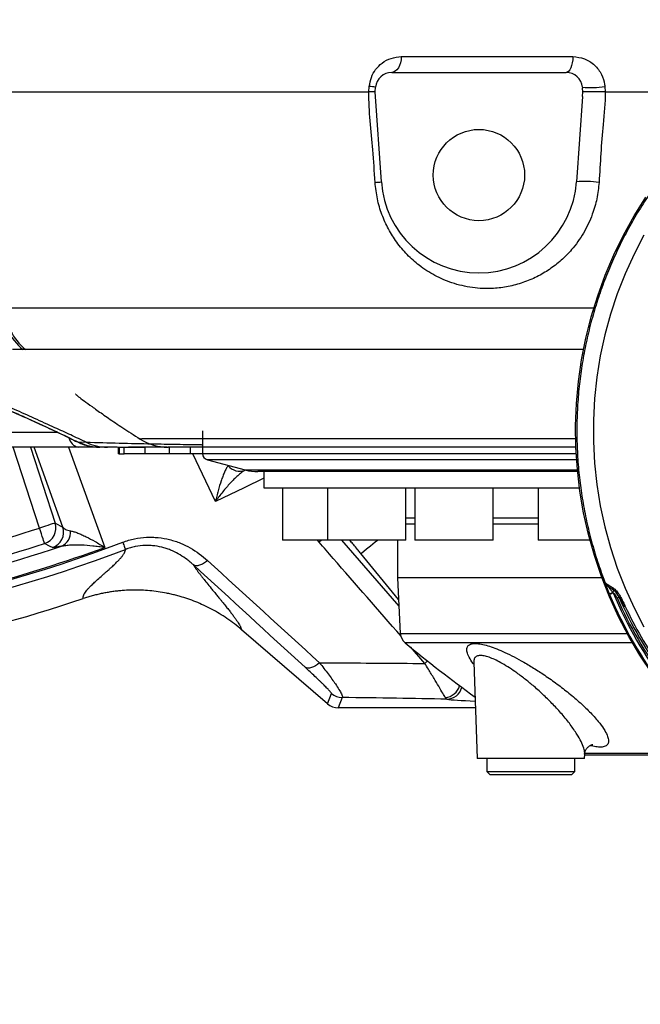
# Model space of a CAD drawing. Extents: x 0 to 16820, y 0 to 11880.
# Tile 34 of 77: x 8490 to 8680, y 5851 to 6153. Entities that reach past the tile are written whole.
import ezdxf

# ---------------------------------------------------------------- set-up
doc = ezdxf.new("R2010")
doc.units = 0
doc.header["$LTSCALE"] = 20
doc.layers.get('0').update_dxf_attribs({"linetype": 'CONTINUOUS'})
doc.styles.add('SLDTEXTSTYLE0', font='TXT', dxfattribs={"width": 0.605})
doc.dimstyles.new('SLDDIMSTYLE1', dxfattribs={"dimtxt": 100, "dimasz": 100, "dimexe": 0, "dimexo": 0.0625, "dimgap": 25, "dimtad": 1, "dimdec": 4, "dimlfac": 20, "dimzin": 12, "dimtxsty": 'SLDTEXTSTYLE0', "dimsah": 1, "dimcen": 0.09, "dimazin": 3, "dimtfac": 1, "dimtofl": 0, "dimtmove": 0, "dimatfit": 3, "dimtolj": 1, "dimtzin": 12})

# ---------------------------------------------------------------- blocks, each defined once
blk = doc.blocks.new('_D_3')
at = {"color": 7, "linetype": 'CONTINUOUS'}
for p, q in [((8406, 6401.82), (13085.4, 6401.82)), ((4232.76, 5673.02), (3718.3, 5582.3))]:
    blk.add_line(p, q, dxfattribs=at)
blk.add_arc((8366, 6401.82), 4689.4, 190, 0, dxfattribs=at)
for points in [[(13055.4, 6401.82), (13039.33, 6301.99), (13069.33, 6301.67)], [(3747.84, 5587.51), (3751.51, 5486.46), (3781, 5491.99)]]:
    blk.add_solid(points, dxfattribs=at)
at = {"color": 7, "linetype": 'CONTINUOUS', "insert": (8621.93, 1846.3), "char_height": 100, "attachment_point": 1, "rotation": 5, "style": 'SLDTEXTSTYLE0'}
blk.add_mtext('170°', dxfattribs=at)

msp = doc.modelspace()

# ---------------------------------------------------------------- linework, layer by layer
at = {"color": 8, "linetype": 'CONTINUOUS'}
for p, q in [((8607.1760071, 6141.6453122), (8659.813465, 6141.6453122)), ((8597.2247584, 6130.8197974), (8597.3714305, 6132.5168608)), ((8669.6129156, 6132.5168608), (8669.758649, 6130.8197974)), ((8491.9464303, 6051.8069266), (8491.1601854, 6051.8036781)), ((8486.4857731, 6026.3840257), (8501.7876191, 6026.3840257)), ((8496.2592734, 5997.0066546), (8488.1969852, 6021.8198)), ((8493.4470965, 6021.8198), (8501.0080351, 5998.5496102)), ((8503.4034563, 5997.328162), (8494.5557131, 6021.8198)), ((8505.143599, 6021.8198), (8516.2500901, 5991.0809694)), ((8507.8743709, 6023.4415828), (8508.0017162, 6023.4329997)), ((8508.0017162, 6023.4329997), (8510.5525864, 6023.3531295)), ((8508.0017162, 6023.4329997), (8510.8576728, 6022.3422347)), ((8510.748641, 6022.3543046), (8510.8576728, 6022.3422347)), ((8520.6194235, 6021.8198), (8520.6194235, 6019.8197959)), ((8522.2263051, 6019.8197959), (8522.2263051, 6021.8198)), ((8528.5679413, 6021.8198), (8528.5679413, 6019.8197959)), ((8536.1435575, 6019.8197959), (8536.1435575, 6021.8198)), ((8542.4851937, 6021.8198), (8542.4851937, 6019.8197959)), ((8550.1881106, 6005.1385461), (8543.3001084, 6019.8197959)), ((8546.2469323, 6019.8563634), (8660.8354462, 6019.8563634)), ((8660.9534038, 6017.9238914), (8547.7316095, 6017.9238914)), ((8559.3476458, 6014.8262678), (8661.2028493, 6014.8262678)), ((8608.601631, 6000.130087), (8611.3594932, 6000.130087)), ((8635.3594972, 6000.130087), (8649.2008282, 6000.130087)), ((8501.0080351, 5998.5496102), (8503.4034563, 5997.328162)), ((8608.601631, 5998.295754), (8611.3594932, 5998.295754)), ((8635.3594972, 5998.295754), (8649.2008282, 5998.295754)), ((8581.9698436, 5992.6563798), (8581.4613713, 5993.3198093)), ((8588.8051851, 5993.3198093), (8606.4507825, 5973.0380176)), ((8606.3460423, 5975.0367104), (8594.8061062, 5989.1830681)), ((8671.0847927, 5976.6305982), (8670.9924949, 5976.8529831)), ((8672.0446361, 5977.2658347), (8672.1772863, 5977.1063028)), ((8606.8886532, 5964.6828769), (8676.4440848, 5964.6828769)), ((8678.0540956, 5961.8084727), (8608.335541, 5961.8084727)), ((8614.3992854, 5955.4689525), (8609.9772913, 5960.5400263)), ((8584.5913304, 5943.0328308), (8585.7834084, 5946.2387262)), ((8589.0456451, 5945.0257121), (8587.8535671, 5941.8197869)), ((8621.2016059, 5944.5095657), (8620.6899298, 5944.9903069)), ((8663.3872105, 5927.9411434), (8687.5752224, 5927.9411434))]:
    msp.add_line(p, q, dxfattribs=at)
at = {"color": 7, "linetype": 'CONTINUOUS'}
for p, q in [((8604.2471243, 6136.8198095), (8657.7467335, 6136.8198095)), ((8483.2714437, 6130.8197974), (8597.2247584, 6130.8197974)), ((8597.2285135, 6130.8198272), (8597.2247584, 6130.8197974)), ((8599.1405411, 6130.8197974), (8599.2661579, 6132.2555839)), ((8601.070003, 6103.2271086), (8599.1405411, 6130.8197974)), ((8662.7277149, 6132.2555839), (8662.752868, 6131.9678424)), ((8662.8541065, 6130.8191417), (8662.752868, 6131.9678424)), ((8662.7579046, 6129.4552682), (8662.8541065, 6130.8191417)), ((8669.758649, 6130.8197974), (8669.7548939, 6130.8198272)), ((8669.758649, 6130.8197974), (8712.5948681, 6130.8197974)), ((8662.7579046, 6129.4552682), (8660.9238399, 6103.2271086)), ((8527.0892991, 6024.3318675), (8527.0756496, 6024.3417619)), ((8546.2469323, 6026.8197952), (8546.2469323, 6019.8563634)), ((8508.0962492, 6021.8198), (8485.4702441, 6021.8198)), ((8514.6148963, 6021.8198), (8508.0962492, 6021.8198)), ((8517.0425786, 6021.8198), (8514.7011293, 6021.8198)), ((8520.1127095, 6021.8198), (8517.0425786, 6021.8198)), ((8520.3541679, 6021.8198), (8520.3541679, 6019.8197959)), ((8520.3541679, 6021.8198), (8520.6194235, 6021.8198)), ((8520.6194235, 6021.8198), (8522.2263051, 6021.8198)), ((8522.2263051, 6021.8198), (8528.5679413, 6021.8198)), ((8535.3529615, 6021.8198), (8523.5038711, 6021.8198)), ((8520.6194235, 6019.8197959), (8520.3541679, 6019.8197959)), ((8520.6194235, 6019.8197959), (8522.2263051, 6019.8197959)), ((8528.5679413, 6019.8197959), (8522.2263051, 6019.8197959)), ((8536.1435575, 6019.8197959), (8528.5679413, 6019.8197959)), ((8542.4851937, 6019.8197959), (8536.1435575, 6019.8197959)), ((8546.2472601, 6019.8197959), (8542.4851937, 6019.8197959)), ((8547.7316095, 6017.9238914), (8559.3476458, 6014.8262678)), ((8661.2507416, 6014.3198071), (8563.2125897, 6014.3198071)), ((8564.9969293, 6014.3198071), (8564.9969293, 6009.3197821)), ((8564.9969293, 6009.3197821), (8661.8310226, 6009.3197821)), ((8570.7507296, 6009.3197821), (8570.7507296, 5993.3198093)), ((8584.6016271, 6009.3197821), (8584.6016271, 5993.3198093)), ((8608.601631, 5993.3198093), (8608.601631, 6009.3197821)), ((8611.3594932, 6009.3197821), (8611.3594932, 5993.3198093)), ((8635.3594972, 5993.3198093), (8635.3594972, 6009.3197821)), ((8649.2008282, 6009.3197821), (8649.2008282, 5993.3198093)), ((8571.3868005, 5993.3198093), (8570.7507296, 5993.3198093)), ((8584.6016271, 5993.3198093), (8571.3868005, 5993.3198093)), ((8586.6226716, 5993.3198093), (8584.6016271, 5993.3198093)), ((8608.601631, 5993.3198093), (8586.6226716, 5993.3198093)), ((8605.996923, 5993.3198093), (8605.996923, 5981.6980957)), ((8615.4455556, 5993.3198093), (8611.3594932, 5993.3198093)), ((8635.3594972, 5993.3198093), (8615.4455556, 5993.3198093)), ((8655.8912409, 5993.3198093), (8649.2008282, 5993.3198093)), ((8665.0349213, 5993.3198093), (8655.8912409, 5993.3198093)), ((8605.996923, 5981.6980957), (8606.8886532, 5964.6828769)), ((8668.722452, 5981.6980957), (8605.996923, 5981.6980957)), ((8669.9264957, 5979.795277), (8669.9957861, 5979.6380399)), ((8584.5913304, 5943.0328308), (8558.2023872, 5965.8063947)), ((8629.435779, 5955.8537303), (8630.4671181, 5926.3198076)), ((8629.9258484, 5941.8197869), (8587.8535671, 5941.8197869)), ((8663.3972837, 5926.3198076), (8663.4439541, 5927.6561736)), ((8663.3972837, 5926.3198076), (8630.4671181, 5926.3198076)), ((8633.432181, 5926.3198076), (8633.432181, 5922.3197995)), ((8660.432191, 5922.3197995), (8660.432191, 5926.3198076)), ((8685.6129183, 5927.3197947), (8663.4321822, 5927.3197947)), ((8633.432181, 5922.3197995), (8634.4321979, 5921.3197826)), ((8633.432181, 5922.3197995), (8635.3437616, 5922.3197995)), ((8635.3437616, 5922.3197995), (8660.432191, 5922.3197995)), ((8659.4322039, 5921.3197826), (8660.432191, 5922.3197995)), ((8636.2021578, 5921.3197826), (8634.4321979, 5921.3197826)), ((8659.4322039, 5921.3197826), (8636.2021578, 5921.3197826))]:
    msp.add_line(p, q, dxfattribs=at)
at = {"color": 8, "linetype": 'CONTINUOUS', "flags": 128}
for points in [[(8607.1760071, 6141.6453122), (8607.1026785, 6140.6950353), (8606.9244308, 6139.7861241), (8606.6477908, 6138.9519273), (8606.2829359, 6138.2230817), (8605.8432771, 6137.6264392), (8605.3449674, 6137.1838747), (8604.8063202, 6136.9116603), (8604.2471243, 6136.8198095)], [(8659.813465, 6141.6453122), (8659.7617282, 6140.6950353), (8659.6359326, 6139.7861241), (8659.4407273, 6138.9519273), (8659.1832949, 6138.2230817), (8658.8730527, 6137.6264392), (8658.5214151, 6137.1838747), (8658.1413163, 6136.9116603), (8657.7467335, 6136.8198095)], [(8681.6053702, 6086.9234501), (8678.5634769, 6081.0633598), (8675.8374585, 6075.0495194), (8673.4350337, 6068.8989459), (8671.3630272, 6062.6291035), (8669.6273102, 6056.2577842), (8668.2327701, 6049.8029886), (8667.1834005, 6043.2830451), (8666.4821817, 6036.716461), (8666.1310805, 6030.1218031), (8666.1310805, 6023.5177873), (8666.4821817, 6016.9231294), (8667.1834005, 6010.3565453), (8668.2327701, 6003.8366018), (8669.6273102, 5997.3818062), (8671.3630272, 5991.0104869), (8673.4350337, 5984.7406445), (8675.8374585, 5978.5900711), (8678.5634769, 5972.5762306), (8681.6053702, 5966.7161404)], [(8564.9969293, 6012.3568474), (8558.9573247, 6009.3294381), (8550.1881106, 6005.1385461)], [(8501.0080351, 5998.5496102), (8500.8758022, 5998.5066353), (8500.5777491, 5998.4098075), (8500.1245899, 5998.2625543), (8499.5325817, 5998.0702101), (8498.8230182, 5997.8396593), (8498.0213655, 5997.579187), (8497.1564276, 5997.2981511), (8496.2592734, 5997.0066546)], [(8497.7887435, 5992.253512), (8497.746156, 5992.3858641), (8497.6501627, 5992.6841854), (8497.5042058, 5993.1377767), (8497.3135306, 5993.7303065), (8497.0850063, 5994.4405256), (8496.826799, 5995.2429233), (8496.5482218, 5996.108651), (8496.2592734, 5997.0066546)], [(8500.2053691, 5991.0389481), (8499.5411797, 5991.3721083), (8497.7887435, 5992.253512)], [(8582.7471329, 5993.3198093), (8582.7435566, 5993.316382), (8581.9698436, 5992.6563798)], [(8594.8061062, 5989.1830681), (8595.0730605, 5989.4008337), (8595.6620438, 5989.8813067), (8596.5563519, 5990.6108378), (8597.7305634, 5991.5687142), (8599.1513295, 5992.7276967), (8599.8771502, 5993.3198093)], [(8673.2833697, 5976.9721924), (8673.2589317, 5977.0072995), (8673.246236, 5977.0509599), (8673.2453419, 5977.1026967), (8673.2563091, 5977.162063), (8673.2789887, 5977.2284625), (8673.3132018, 5977.3012696), (8673.3585907, 5977.3797391), (8673.4147383, 5977.4631558)], [(8582.105027, 5955.6836782), (8581.4886255, 5955.1778732), (8580.8578743, 5954.7496139), (8580.2297754, 5954.4104336), (8579.6212567, 5954.1695116), (8579.0487094, 5954.033315), (8578.527586, 5954.0055393), (8578.0719085, 5954.0868996), (8577.6939703, 5954.2751907)], [(8615.2474893, 5956.2098978), (8615.1639236, 5956.1287461), (8614.3992854, 5955.4689525)]]:
    msp.add_lwpolyline(points, dxfattribs=at)
at = {"color": 7, "linetype": 'CONTINUOUS', "flags": 128}
msp.add_lwpolyline([(8684.0810789, 5952.3316918), (8680.3623451, 5957.9620956), (8676.9405616, 5963.778138), (8673.8249375, 5969.7641431), (8671.0239066, 5975.9039579), (8668.5449792, 5982.1810125), (8666.3948907, 5988.5784088), (8664.579363, 5995.0789212), (8663.1033732, 6001.664996), (8661.9708253, 6008.3188711), (8661.1848189, 6015.0226353), (8660.7474698, 6021.7581688), (8660.6599404, 6028.5073815), (8660.922469, 6035.2520345), (8661.5343703, 6041.9739483), (8662.4939455, 6048.655033), (8663.7986613, 6055.2772282), (8665.4449714, 6061.8227123), (8667.428465, 6068.2738422), (8669.7437478, 6074.6132134), (8672.384621, 6080.8237492), (8675.343932, 6086.8887006), (8678.6137236, 6092.7917062), (8682.1852041, 6098.5168515)], dxfattribs=at)
at = {"color": 7, "linetype": 'CONTINUOUS'}
msp.add_circle((8630.9969283, 6105.3197952), 14, dxfattribs=at)
for centre, radius, start, end in [((8365.9969283, 6401.8197952), 4157, 190, 170), ((8365.9969283, 6401.8197952), 1594, 190, 170), ((8604.2471255, 6131.8197952), 5, 90, 175), ((8657.7467311, 6131.8197952), 5, 5, 90), ((8630.9969283, 6105.3197952), 30, 184, 356), ((8535.6430593, 6037.8198067), 16.0000067, 237.562941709, 270.000419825), ((8548.2469283, 6019.8563518), 2, 180, 255.068582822), ((8563.2125834, 6029.3197952), 15, 255.068582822, 270), ((8790.3115909, 6026.7878176), 127.0340225, 203.605390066, 216.342952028), ((8365.9969283, 6401.8197952), 450, 273.820426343, 288.615390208), ((8610.8831759, 5964.892223), 4, 183, 230.438305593), ((8900.9057077, 6315.9468424), 459.3596543, 230.438305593, 233.831773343)]:
    msp.add_arc(centre, radius, start, end, dxfattribs=at)
at = {"color": 8, "linetype": 'CONTINUOUS'}
for centre, radius, start, end in [((8596.5090682, 6119.2624579), 13.282427, 78.019765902, 86.277450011), ((8665.197319, 6158.0267319), 25.8892065, 264.526160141, 279.82023095), ((8597.2101215, 6135.1032619), 32.1089993, 273.460972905, 276.904327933), ((8663.6761379, 6074.8804345), 28.4799768, 81.571637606, 95.545705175), ((8501.8137366, 6065.1035325), 17.0406654, 181.885990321, 231.304307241), ((8502.6138559, 6065.1184208), 17.0584246, 181.946680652, 231.292377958), ((8508.8535191, 6025.4236633), 3.6825654, 191.850569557, 258.133237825), ((8517.0561377, 6036.3786717), 14.558878, 243.46740247, 269.946638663), ((8557.612078, 6019.0664151), 4.6203909, 219.381611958, 291.839461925), ((8365.9969283, 6401.8197952), 425.2551772, 282.162662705, 287.837337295), ((8496.2390111, 5997.0169996), 5.00924, 288.021554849, 17.815731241), ((8498.6344855, 5995.7954742), 5.009213, 288.276250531, 17.816759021), ((8501.152042, 5995.6799303), 4.6204219, 293.160761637, 5.618067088), ((8365.9969283, 6401.8197952), 437.8112773, 249.159048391, 290.840951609), ((8365.9969283, 6401.8197952), 437.3584312, 279.906877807, 290.093122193), ((8365.9969283, 6401.8197952), 432.6426478, 281.542887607, 288.457112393), ((8365.9969283, 6401.8197952), 430.2483248, 282.162662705, 287.837337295), ((8365.9969283, 6401.8197952), 440.1569948, 249.159902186, 290.840098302), ((8670.7553352, 5980.1505509), 0.9000794, 200.601650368, 252.29414867), ((8651.3927395, 6028.3495383), 55.1003231, 290.836986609, 292.012283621), ((8686.7174407, 5942.2213327), 37.7938783, 112.626512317, 114.433014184), ((8790.6668611, 6026.7871135), 129.6747743, 202.75472354, 217.19364957), ((8672.7415473, 5978.6717549), 0.8293477, 172.842882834, 232.85038917), ((8670.283013, 5978.7478911), 2.3021311, 319.926042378, 341.32406382), ((8790.6245516, 6026.7865024), 128.4440613, 202.754582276, 217.193704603), ((8659.0786077, 6008.1943577), 35.6379039, 293.663988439, 294.672328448), ((8790.62511, 6026.7883582), 127.9486019, 203.605470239, 216.342882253), ((8790.2420858, 6026.7863929), 126.4059809, 205.225792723, 214.722677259), ((8620.1384089, 5950.1299643), 5.1691636, 276.124798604, 342.968946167), ((8589.0507728, 5950.0326806), 5.0069711, 229.264874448, 269.941323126), ((8621.0429618, 5949.4196803), 4.9126768, 271.850563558, 344.374808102)]:
    msp.add_arc(centre, radius, start, end, dxfattribs=at)
at = {"color": 7, "linetype": 'CONTINUOUS'}
for centre, major_axis, ratio, start_param, end_param in [((8587.161227, 5944.9509945), (4.2552362, -2.7705404), 0.6073383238, 4.4926069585, 4.4935119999), ((8587.8603741, 5946.8312413), (1.7471583, 4.6987092), 0.9974015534, 2.787011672, 3.4961736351), ((8587.161227, 5944.9509945), (5.0315914, -0.6826543), 0.6073383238, 4.9312659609, 4.9321710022)]:
    msp.add_ellipse(centre, major_axis=major_axis, ratio=ratio, start_param=start_param, end_param=end_param, dxfattribs=at)
at = {"color": 8, "linetype": 'CONTINUOUS'}
msp.add_ellipse((8646.3384257, 5944.7159371), major_axis=(25.8246315, -0.0347609), ratio=0.0405651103, start_param=3.3729587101, end_param=4.0200314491, dxfattribs=at)
for points, knots in [([(8597.3714305, 6132.5168608), (8597.5355606, 6133.470182), (8597.862536, 6135.3693621), (8599.2988663, 6137.8377902), (8601.3509001, 6139.88506), (8604.0552604, 6141.3524787), (8606.1220826, 6141.5464178), (8607.1760071, 6141.6453122)], [0, 0, 0, 0, 0.1749112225, 0.3484533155, 0.5367485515, 0.7637764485, 1, 1, 1, 1]), ([(8659.813465, 6141.6453122), (8661.0089649, 6141.5227444), (8662.8077237, 6141.3383279), (8664.9877404, 6140.2106801), (8666.452308, 6139.1054247), (8667.6834383, 6137.7341651), (8668.8731393, 6135.8077401), (8669.4597307, 6133.9775409), (8669.591806, 6132.7181498), (8669.6129156, 6132.5168608)], [0, 0, 0, 0, 0.2533004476, 0.3811179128, 0.5088907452, 0.6311337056, 0.7533271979, 0.9605741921, 1, 1, 1, 1]), ([(8599.1484983, 6103.0528246), (8598.9431645, 6106.3789261), (8598.3716251, 6115.6370116), (8597.2285131, 6124.8749391), (8597.2285135, 6130.8198172), (8597.2285135, 6130.8198272)], [0, 0, 0, 0, 0.3592641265, 0.9999989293, 1, 1, 1, 1]), ([(8669.7548939, 6130.8198272), (8669.7548939, 6130.8198172), (8669.7548943, 6127.486472), (8668.7088996, 6118.2577314), (8668.1859755, 6108.994856), (8667.8505255, 6103.0528246)], [0, 0, 0, 0, 0.00000106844, 0.35851182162, 1, 1, 1, 1]), ([(8667.8505255, 6103.0528246), (8667.6650774, 6101.3804991), (8667.2941604, 6098.0356603), (8665.73298, 6092.7587342), (8663.2009354, 6087.4158756), (8659.8518063, 6082.7329262), (8656.2484703, 6079.0882922), (8652.6683707, 6076.3035147), (8648.7327403, 6073.9842884), (8644.4912222, 6072.2161364), (8640.0201853, 6071.0256535), (8634.8185287, 6070.3638926), (8628.9626796, 6070.5977865), (8622.9037905, 6072.0032952), (8617.4285224, 6074.368534), (8612.8445267, 6077.3210328), (8608.9342774, 6080.8080686), (8605.7689159, 6084.556587), (8603.1655183, 6088.7081915), (8601.1560334, 6093.1709842), (8599.7164754, 6097.9908747), (8599.3377959, 6101.365758), (8599.1484983, 6103.0528246)], [0, 0, 0, 0, 0.0448110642, 0.0896271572, 0.1472880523, 0.2049703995, 0.248120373, 0.291464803, 0.3346433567, 0.380866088, 0.4272809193, 0.4735323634, 0.5402973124, 0.6070717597, 0.6652117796, 0.7233331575, 0.7719232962, 0.8204883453, 0.8651841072, 0.9098508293, 0.9549354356, 1, 1, 1, 1]), ([(8485.5652763, 6064.5389555), (8486.5778957, 6064.5533899), (8488.6064211, 6064.5823056), (8493.293919, 6064.576158), (8499.1430906, 6064.5556168), (8506.2376819, 6064.5313857), (8514.1206941, 6064.5269873), (8522.6066213, 6064.5366182), (8531.4839952, 6064.5404946), (8541.1730289, 6064.5435577), (8551.6266606, 6064.5444006), (8562.7979629, 6064.5433308), (8574.6596289, 6064.5390959), (8587.2056877, 6064.5352679), (8600.4017553, 6064.5345943), (8614.201602, 6064.5354113), (8628.5328472, 6064.5371085), (8643.3557668, 6064.5387935), (8655.9766968, 6064.5399523), (8663.7866925, 6064.5393601), (8666.3703932, 6064.5391642)], [0, 0, 0, 0, 0.0636220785, 0.1274506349, 0.1913496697, 0.2551788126, 0.3188015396, 0.3731751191, 0.4277202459, 0.4823525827, 0.5369848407, 0.5915297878, 0.6459034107, 0.7002947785, 0.754857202, 0.8095072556, 0.8641572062, 0.9187196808, 0.9731108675, 1, 1, 1, 1]), ([(8491.1601854, 6051.8036781), (8490.7039677, 6051.8057553), (8489.7888671, 6051.8099216), (8488.6614995, 6051.7974542), (8488.1842069, 6051.8017653), (8487.9460422, 6051.8039165)], [0, 0, 0, 0, 0.3324876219, 0.6669174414, 1, 1, 1, 1]), ([(8663.2111384, 6051.8076716), (8662.5901922, 6051.8076603), (8657.0197659, 6051.8075589), (8647.0556168, 6051.8079822), (8633.4318111, 6051.8010525), (8620.9364851, 6051.7957107), (8609.2723907, 6051.8080407), (8598.6476192, 6051.8129453), (8588.6229539, 6051.8058831), (8578.3819466, 6051.8065385), (8568.048705, 6051.8122703), (8557.7582745, 6051.808574), (8548.5917595, 6051.8121007), (8540.3140673, 6051.8189966), (8533.024733, 6051.8163929), (8526.3951018, 6051.805912), (8519.9472575, 6051.7954739), (8513.8070488, 6051.794806), (8508.0990729, 6051.8021862), (8503.3704318, 6051.8067728), (8499.4424271, 6051.8114499), (8496.3242833, 6051.8015414), (8493.772296, 6051.8231749), (8492.555046, 6051.8123426), (8491.9464303, 6051.8069266)], [0, 0, 0, 0, 0.00677704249, 0.06079595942, 0.11195401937, 0.16311226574, 0.20896555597, 0.25481888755, 0.29780968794, 0.34080040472, 0.39479438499, 0.44592901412, 0.49706403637, 0.54289648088, 0.5887290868, 0.63170060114, 0.67467190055, 0.72732380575, 0.77716910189, 0.82701454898, 0.87166531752, 0.91631607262, 0.95815867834, 1, 1, 1, 1]), ([(8510.5525864, 6023.3531295), (8508.9702808, 6024.0931511), (8505.7805874, 6025.5849248), (8500.4327772, 6028.0403604), (8494.593313, 6030.690674), (8488.476875, 6033.4328081), (8484.8518442, 6035.0042296), (8483.0543933, 6035.7834099)], [0, 0, 0, 0, 0.1645247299, 0.3316574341, 0.5511383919, 0.7774345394, 1, 1, 1, 1]), ([(8485.6056361, 6033.7216257), (8486.8971057, 6033.1676169), (8489.5183086, 6032.0431851), (8493.8974789, 6030.0747442), (8498.4849003, 6027.9673236), (8503.2294459, 6025.743883), (8506.3941308, 6024.2114431), (8508.0017162, 6023.4329997)], [0, 0, 0, 0, 0.1956894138, 0.3971766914, 0.5927474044, 0.7931252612, 1, 1, 1, 1]), ([(8527.0756496, 6024.3417619), (8527.0493653, 6024.352712), (8526.9573293, 6024.3910544), (8527.5018238, 6024.4592166), (8528.9644308, 6024.4891584), (8531.486079, 6024.4823541), (8535.0198344, 6024.4855873), (8538.9693577, 6024.4835704), (8542.961942, 6024.482634), (8546.9064962, 6024.4823587), (8551.2880771, 6024.482684), (8556.1044823, 6024.483275), (8561.3605545, 6024.4838012), (8567.0349272, 6024.484148), (8573.1210545, 6024.4843748), (8579.544275, 6024.4843713), (8587.0454836, 6024.4841403), (8595.7627602, 6024.4838344), (8606.3280399, 6024.4830772), (8618.0358574, 6024.4829418), (8630.4630563, 6024.4834615), (8641.9282156, 6024.4831593), (8651.9093831, 6024.4828365), (8657.9185757, 6024.4828228), (8660.7943488, 6024.4828163)], [0, 0, 0, 0, 0.0206628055, 0.0723519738, 0.1242098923, 0.183602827, 0.2432396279, 0.2971685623, 0.3359006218, 0.3747656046, 0.4136978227, 0.4529061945, 0.4921855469, 0.5317443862, 0.5713725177, 0.611141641, 0.6499223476, 0.7018394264, 0.7539171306, 0.8130250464, 0.8723708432, 0.9255312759, 0.9643620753, 1, 1, 1, 1]), ([(8510.5525864, 6023.3531295), (8517.293942, 6023.1701324), (8526.6161197, 6022.9170777), (8537.0431166, 6022.7377199), (8542.2976932, 6022.6523536), (8545.0473402, 6022.6032367), (8546.0931048, 6022.5889792), (8546.2469323, 6022.586882)], [0, 0, 0, 0, 0.5559343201, 0.7687650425, 0.8752535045, 0.9816503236, 1, 1, 1, 1]), ([(8554.0408048, 6016.1348498), (8553.8482154, 6015.8707789), (8553.6615673, 6015.5643898), (8553.2967546, 6014.8893843), (8553.1186319, 6014.520478), (8552.7691031, 6013.7315832), (8552.5977125, 6013.3114884), (8552.2605745, 6012.4265721), (8552.0958496, 6011.9642607), (8551.6152812, 6010.5364831), (8551.3110688, 6009.5260346), (8550.8745631, 6007.9349483), (8550.7324149, 6007.3918479), (8550.5240449, 6006.5583934), (8550.4554754, 6006.2777317), (8550.3541174, 6005.8532488), (8550.3205714, 6005.7111346), (8550.2539577, 6005.4256675), (8550.2206134, 6005.281106), (8550.1881102, 6005.1385556)], [0, 0, 0, 0, 0.125, 0.125, 0.25, 0.25, 0.375, 0.375, 0.5, 0.5, 0.75, 0.75, 0.875, 0.875, 0.9375, 0.9375, 0.96875, 0.96875, 1, 1, 1, 1]), ([(8559.3308984, 6014.7776312), (8558.9523109, 6014.5591976), (8558.5711864, 6014.3006574), (8557.8050215, 6013.7249838), (8557.419965, 6013.4075688), (8556.6464742, 6012.7248843), (8556.2580342, 6012.3595119), (8555.4780526, 6011.5870503), (8555.0887786, 6011.182094), (8553.9316896, 6009.9279282), (8553.1704021, 6009.0359383), (8552.0409866, 6007.6262289), (8551.666634, 6007.1442066), (8551.108199, 6006.4032797), (8550.9227669, 6006.15357), (8550.6461695, 6005.7755851), (8550.554204, 6005.6489866), (8550.3707398, 6005.3945828), (8550.2784834, 6005.2657123), (8550.1881102, 6005.1385556)], [0, 0, 0, 0, 0.125, 0.125, 0.25, 0.25, 0.375, 0.375, 0.5, 0.5, 0.75, 0.75, 0.875, 0.875, 0.9375, 0.9375, 0.96875, 0.96875, 1, 1, 1, 1]), ([(8503.4034569, 5997.3281668), (8503.5659234, 5997.0413792), (8503.843265, 5996.7926082), (8504.6188147, 5996.388879), (8505.1160324, 5996.2315324), (8505.7502684, 5996.1322548)], [0, 0, 0, 0, 0.5, 0.5, 1, 1, 1, 1]), ([(8505.7502684, 5996.1322548), (8506.073176, 5996.0817097), (8506.4218059, 5995.9970399), (8507.1570684, 5995.7777005), (8507.5438764, 5995.6427962), (8508.3488634, 5995.3321175), (8508.7671067, 5995.156257), (8509.6312297, 5994.7689193), (8510.0746113, 5994.5584939), (8511.4240157, 5993.8887159), (8512.3536213, 5993.3893315), (8513.7873453, 5992.5729197), (8514.2718892, 5992.2894037), (8515.0085705, 5991.8474022), (8515.2555142, 5991.6974304), (8515.6273399, 5991.4689466), (8515.7515504, 5991.3921773), (8516.0005091, 5991.2374245), (8516.1263075, 5991.1587821), (8516.2500891, 5991.080967)], [0, 0, 0, 0, 0.125, 0.125, 0.25, 0.25, 0.375, 0.375, 0.5, 0.5, 0.75, 0.75, 0.875, 0.875, 0.9375, 0.9375, 0.96875, 0.96875, 1, 1, 1, 1]), ([(8521.7592484, 5992.6537967), (8522.9386947, 5993.1027913), (8524.1555228, 5993.4569491), (8526.5795178, 5993.9614801), (8527.7936197, 5994.1155987), (8529.6178492, 5994.2070858), (8530.2264411, 5994.2141966), (8531.4446718, 5994.181762), (8532.052529, 5994.1420089), (8533.842368, 5993.9578748), (8535.0025922, 5993.7488112), (8536.6987419, 5993.3189802), (8537.2567254, 5993.1562387), (8538.3584343, 5992.7931358), (8538.9033197, 5992.5921463), (8540.4927626, 5991.9448947), (8541.5006085, 5991.4522684), (8544.3915325, 5989.8170646), (8546.1429604, 5988.5182492), (8547.7526319, 5987.0497641)], [0, 0, 0, 0, 0.125, 0.125, 0.25, 0.25, 0.3125, 0.3125, 0.375, 0.375, 0.5, 0.5, 0.5625, 0.5625, 0.625, 0.625, 0.75, 0.75, 1, 1, 1, 1]), ([(8502.9693058, 5991.4318951), (8502.1505623, 5991.2382965), (8501.525525, 5991.1156895), (8500.8369855, 5991.0196137), (8500.6497556, 5991.0025363), (8500.3609258, 5990.9982852), (8500.2607088, 5991.0112062), (8500.2053658, 5991.0389447)], [0, 0, 0, 0, 0.5, 0.5, 0.75, 0.75, 1, 1, 1, 1]), ([(8502.9693058, 5991.4318951), (8503.3914635, 5991.5451411), (8503.8437748, 5991.6318213), (8504.7925979, 5991.766519), (8505.2893203, 5991.8143487), (8506.3189917, 5991.8785584), (8506.8520175, 5991.8948697), (8507.9497606, 5991.9001872), (8508.5113663, 5991.8890981), (8510.2163809, 5991.8204545), (8511.3854245, 5991.7280339), (8513.1808569, 5991.5298362), (8513.7864055, 5991.4537021), (8514.7051931, 5991.3246609), (8515.0128848, 5991.2792098), (8515.4757444, 5991.207518), (8515.6302925, 5991.1830288), (8515.9399118, 5991.1328669), (8516.0962722, 5991.1069768), (8516.2500891, 5991.080967)], [0, 0, 0, 0, 0.125, 0.125, 0.25, 0.25, 0.375, 0.375, 0.5, 0.5, 0.75, 0.75, 0.875, 0.875, 0.9375, 0.9375, 0.96875, 0.96875, 1, 1, 1, 1]), ([(8521.7592484, 5992.6537967), (8521.9931668, 5992.0393257), (8522.1926431, 5991.5153293), (8522.4810732, 5990.7576634), (8522.5698062, 5990.5245742), (8522.5937962, 5990.461556)], [0, 0, 0, 0, 0.5, 0.5, 1, 1, 1, 1]), ([(8543.4294692, 5985.6862815), (8543.3531089, 5985.7573618), (8543.2743219, 5985.8298554), (8543.1178653, 5985.9720851), (8542.8818647, 5986.1840784), (8542.6418558, 5986.3919604), (8542.1563193, 5986.8020767), (8541.8252751, 5987.0679621), (8540.8085352, 5987.8415517), (8540.0993475, 5988.3253082), (8538.6077777, 5989.2186162), (8537.8254957, 5989.6282678), (8536.5858005, 5990.1757756), (8536.1599741, 5990.3476), (8535.2907123, 5990.6635288), (8534.8490808, 5990.8070903), (8533.501992, 5991.1921579), (8532.5745163, 5991.3884018), (8531.1319773, 5991.5774949), (8530.6420957, 5991.6229278), (8529.645103, 5991.6747005), (8529.1449268, 5991.6806925), (8527.6391901, 5991.6374122), (8526.6284718, 5991.5273771), (8525.1006454, 5991.2268421), (8524.5908429, 5991.1040533), (8523.8347032, 5990.8871984), (8523.584114, 5990.8095116), (8523.2108722, 5990.6850284), (8523.0248751, 5990.6207876), (8522.8398142, 5990.5535463), (8522.7166484, 5990.5080515), (8522.653777, 5990.4844391), (8522.5937962, 5990.461556)], [0, 0, 0, 0, 0.015625, 0.015625, 0.03125, 0.0625, 0.0625, 0.125, 0.125, 0.25, 0.25, 0.375, 0.375, 0.4375, 0.4375, 0.5, 0.5, 0.625, 0.625, 0.6875, 0.6875, 0.75, 0.75, 0.875, 0.875, 0.9375, 0.9375, 0.96875, 0.96875, 0.984375, 0.9921875, 0.9921875, 1, 1, 1, 1]), ([(8607.1054799, 5963.8332425), (8600.1679807, 5971.7887557), (8591.7924374, 5981.3933326), (8583.4092074, 5991.0059377), (8581.9698436, 5992.6563798)], [0, 0, 0, 0, 0.8283043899, 1, 1, 1, 1]), ([(8594.8061062, 5989.1830681), (8594.5232759, 5989.5280274), (8593.5188263, 5990.753123), (8592.2585929, 5992.2589587), (8591.4890909, 5993.1266356), (8591.3177742, 5993.3198093)], [0, 0, 0, 0, 0.2335284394, 0.8293579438, 1, 1, 1, 1]), ([(8509.6431734, 5975.3625799), (8509.6368509, 5975.4070164), (8509.6242736, 5975.4954141), (8509.618672, 5975.631712), (8509.6229541, 5975.7698303), (8509.6380263, 5975.9100768), (8509.663637, 5976.0523715), (8509.6998433, 5976.1967387), (8509.7466074, 5976.343172), (8509.8039661, 5976.4916902), (8509.8717547, 5976.6422469), (8510.0134452, 5976.9170636), (8510.2786854, 5977.3391188), (8510.7341356, 5977.9373255), (8511.3264171, 5978.6196495), (8512.1190065, 5979.4317802), (8513.1505819, 5980.4121756), (8514.4189254, 5981.566528), (8515.584126, 5982.5949022), (8516.5010374, 5983.3994506), (8517.0592763, 5983.8928739), (8517.5273152, 5984.3083418), (8517.9048992, 5984.6453144), (8518.193011, 5984.9037604), (8518.5360139, 5985.2144929), (8518.9447448, 5985.5926244), (8519.4331802, 5986.0545183), (8519.8775558, 5986.4868561), (8520.2786385, 5986.8896988), (8520.6446245, 5987.271161), (8520.9776155, 5987.6354139), (8521.2810046, 5987.9871095), (8521.5527099, 5988.3235662), (8521.7927366, 5988.6446936), (8522.0011848, 5988.9504434), (8522.1781445, 5989.2407733), (8522.3236291, 5989.5156207), (8522.4379346, 5989.7750383), (8522.5203027, 5990.0186906), (8522.5737842, 5990.2476857), (8522.5830704, 5990.3891607), (8522.58767, 5990.4592353)], [0, 0, 0, 0, 0.0132739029, 0.0264058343, 0.0393965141, 0.0522466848, 0.0649571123, 0.0775285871, 0.089961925, 0.1022579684, 0.1144175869, 0.1264416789, 0.1671430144, 0.20953456, 0.2536355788, 0.3051299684, 0.3651159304, 0.4336067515, 0.5106101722, 0.5432854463, 0.5714869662, 0.5952151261, 0.6144702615, 0.6292526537, 0.6395625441, 0.6680285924, 0.6951013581, 0.720782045, 0.7450720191, 0.7679728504, 0.7909902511, 0.8136137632, 0.8358461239, 0.8576902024, 0.879149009, 0.9002257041, 0.9209236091, 0.9412462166, 0.9611972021, 0.9807804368, 1, 1, 1, 1]), ([(8543.4325587, 5985.6835513), (8543.4715801, 5985.6208294), (8543.5502189, 5985.4944277), (8543.6784936, 5985.2954016), (8543.8153919, 5985.0877104), (8543.9616222, 5984.8707535), (8544.1169904, 5984.6446953), (8544.2815498, 5984.4094908), (8544.4552858, 5984.1651522), (8544.6382025, 5983.9116761), (8544.8302987, 5983.6490635), (8545.0315749, 5983.377314), (8545.2420309, 5983.0964277), (8545.4616672, 5982.8064043), (8545.6904821, 5982.5072451), (8545.9284819, 5982.1989447), (8546.175643, 5981.8815232), (8546.6933318, 5981.222091), (8547.5818408, 5980.1102332), (8548.7060507, 5978.7278399), (8549.7465422, 5977.4569079), (8550.6126723, 5976.4001731), (8551.3788546, 5975.468698), (8552.0265713, 5974.6797737), (8552.5431306, 5974.0458261), (8553.0354867, 5973.4375589), (8553.5029845, 5972.8555192), (8553.9457933, 5972.2995656), (8554.363871, 5971.7697332), (8554.7572292, 5971.2660123), (8555.1258677, 5970.7884029), (8555.4697824, 5970.3369084), (8555.7889967, 5969.9115089), (8556.2060973, 5969.3459453), (8556.6877637, 5968.6707977), (8557.1845837, 5967.9303227), (8557.5297101, 5967.3724295), (8557.7571141, 5966.9608417), (8557.9068825, 5966.6539728), (8558.0319193, 5966.3579302), (8558.1336738, 5966.0714663), (8558.1790965, 5965.8962303), (8558.2023815, 5965.8063992)], [0, 0, 0, 0, 0.0120414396, 0.0242667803, 0.0366766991, 0.0492718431, 0.0620528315, 0.0750202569, 0.0881746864, 0.1015166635, 0.1150467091, 0.1287653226, 0.142672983, 0.1567701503, 0.1710572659, 0.185534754, 0.2002030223, 0.2150624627, 0.2755377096, 0.3467142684, 0.3907278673, 0.4347413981, 0.4787549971, 0.5062160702, 0.5329566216, 0.558977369, 0.5842790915, 0.6088626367, 0.6327289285, 0.6558789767, 0.6783138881, 0.7000348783, 0.7210432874, 0.7413405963, 0.7862970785, 0.8295324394, 0.8710710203, 0.8940628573, 0.9184449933, 0.9442246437, 0.9714079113, 1, 1, 1, 1]), ([(8547.7526319, 5987.0497641), (8547.3543769, 5986.6991193), (8546.9375312, 5986.3911292), (8546.109734, 5985.8922852), (8545.6989338, 5985.7015225), (8544.9259811, 5985.4570286), (8544.56397, 5985.4033422), (8543.9262873, 5985.4386379), (8543.6507323, 5985.5276137), (8543.4327012, 5985.6833201)], [0, 0, 0, 0, 0.25, 0.25, 0.5, 0.5, 0.75, 0.75, 1, 1, 1, 1]), ([(8669.7359098, 5980.2260397), (8669.7726181, 5980.1868414), (8669.8530747, 5980.1009271), (8670.7110893, 5979.5378778), (8671.5330353, 5979.0186747), (8671.9186617, 5978.7750839)], [0, 0, 0, 0, 0.3081567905, 0.6754129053, 1, 1, 1, 1]), ([(8670.9924949, 5976.8529831), (8670.8634044, 5977.1757779), (8670.5955945, 5977.845445), (8670.2575747, 5978.8769494), (8670.0264819, 5979.5183575), (8669.9128164, 5979.8338412)], [0, 0, 0, 0, 0.32105230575, 0.66605206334, 1, 1, 1, 1]), ([(8670.4815937, 5979.2931078), (8670.6423036, 5979.0824281), (8670.9715641, 5978.6507899), (8671.4824253, 5977.9393672), (8671.8584296, 5977.4889115), (8672.0446361, 5977.2658347)], [0, 0, 0, 0, 0.3249145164, 0.6656810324, 1, 1, 1, 1]), ([(8671.9186617, 5978.7750839), (8672.0714478, 5978.6760461), (8672.5662545, 5978.3553066), (8673.0679535, 5977.8277878), (8673.4147383, 5977.4631558)], [0, 0, 0, 0, 0.3087792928, 1, 1, 1, 1]), ([(8673.382671, 5975.5530654), (8673.1667725, 5975.9502963), (8672.8470181, 5976.5386112), (8672.3414834, 5976.9671227), (8672.1772863, 5977.1063028)], [0, 0, 0, 0, 0.6752010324, 1, 1, 1, 1]), ([(8675.8907748, 5972.9138611), (8675.8858462, 5972.9213226), (8675.8633355, 5972.9554019), (8675.7896776, 5973.0671186), (8675.6511734, 5973.277477), (8675.3363072, 5973.7574008), (8674.4994383, 5975.0433432), (8673.8037797, 5976.1467517), (8673.2833697, 5976.9721924)], [0, 0, 0, 0, 0.0053330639, 0.0243579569, 0.0799935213, 0.1558573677, 0.3685115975, 1, 1, 1, 1]), ([(8673.4147383, 5977.4631558), (8673.7202449, 5977.0192377), (8674.3452043, 5976.1111367), (8675.0234721, 5974.64164), (8675.5529123, 5973.5905215), (8675.8266396, 5973.0419753), (8675.8864234, 5972.9225533), (8675.8907748, 5972.9138611)], [0, 0, 0, 0, 0.3166681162, 0.6477919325, 0.9232744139, 0.9944154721, 1, 1, 1, 1]), ([(8675.8907748, 5972.9138611), (8675.5857966, 5973.3617956), (8675.025411, 5974.1848576), (8674.3863469, 5975.1503303), (8674.0417507, 5975.6861557), (8673.936849, 5975.8582639), (8673.9069325, 5975.911649), (8673.9070776, 5975.9169307), (8673.9071323, 5975.9189187)], [0, 0, 0, 0, 0.407078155, 0.7479901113, 0.896319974, 0.9403622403, 0.9775519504, 1, 1, 1, 1]), ([(8629.4620944, 5955.0998805), (8629.3696436, 5955.2215335), (8628.7620973, 5956.0209837), (8627.9451748, 5957.3787634), (8627.3148625, 5958.9423039), (8627.2530281, 5960.1363503), (8627.6590191, 5960.9857001), (8628.5859922, 5961.4927033), (8629.9527482, 5961.6361845), (8631.6864903, 5961.4269442), (8633.6609056, 5960.9372991), (8635.8856483, 5960.1723042), (8638.3729927, 5959.141033), (8641.0832867, 5957.8460755), (8644.1276508, 5956.2244166), (8647.3605022, 5954.3260198), (8650.9247389, 5952.041882), (8654.5688196, 5949.4920668), (8658.2736675, 5946.6551962), (8661.8036278, 5943.6754464), (8665.0199321, 5940.6221937), (8667.5473624, 5937.8334613), (8669.3311713, 5935.4234455), (8670.3683516, 5933.5350987), (8670.8027562, 5932.0321266), (8670.7211414, 5930.9005409), (8670.0749518, 5930.1217499), (8668.9358083, 5929.7413765), (8667.3494292, 5929.7902176), (8666.0730102, 5929.9826814), (8665.2448777, 5930.2382357), (8665.1276959, 5930.274397)], [0, 0, 0, 0, 0.0069048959, 0.0453759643, 0.0838109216, 0.1161134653, 0.148392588, 0.1808153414, 0.2132256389, 0.2423600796, 0.271504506, 0.3006755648, 0.329863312, 0.3623914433, 0.3949397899, 0.4333387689, 0.4717586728, 0.5175605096, 0.5633773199, 0.6124323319, 0.6640802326, 0.7156974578, 0.7575462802, 0.7993552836, 0.8334363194, 0.8674868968, 0.9016992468, 0.9358861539, 0.9654984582, 0.9951179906, 1, 1, 1, 1]), ([(8663.3936776, 5927.6185928), (8663.4124627, 5927.7626432), (8663.479903, 5928.2797982), (8663.1536627, 5929.5703724), (8662.3966184, 5931.4634913), (8661.0262296, 5933.8988226), (8659.0848407, 5936.7153789), (8656.5972754, 5939.7954457), (8653.8580143, 5942.7988633), (8650.9707107, 5945.6619472), (8648.130001, 5948.2264598), (8645.3204666, 5950.5448159), (8642.7874259, 5952.4549911), (8640.3721737, 5954.1059384), (8638.2412536, 5955.4095008), (8636.2571931, 5956.464349), (8634.5040359, 5957.2348693), (8632.9205932, 5957.7417881), (8631.5845085, 5957.9470637), (8630.5252261, 5957.8283887), (8630.008793, 5957.5099623), (8629.6277148, 5957.0495003), (8629.4166999, 5956.6236905), (8629.4640477, 5956.0697945), (8629.4789327, 5955.8956622)], [0, 0, 0, 0, 0.0174415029, 0.0626167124, 0.118341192, 0.1755188, 0.2459994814, 0.3182328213, 0.3865566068, 0.449634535, 0.5138383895, 0.5660009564, 0.619061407, 0.6621962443, 0.7061684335, 0.7437510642, 0.782260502, 0.8188668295, 0.8567323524, 0.8944405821, 0.9336175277, 0.9395392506, 0.980992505, 1, 1, 1, 1]), ([(8582.105027, 5955.6836782), (8591.6728078, 5955.6234169), (8602.4631669, 5955.5554554), (8613.1845251, 5955.4777561), (8614.3992854, 5955.4689525)], [0, 0, 0, 0, 0.8866971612, 1, 1, 1, 1]), ([(8582.105027, 5955.6836782), (8583.011528, 5954.5159751), (8584.8532197, 5952.1436125), (8586.8098381, 5949.4218422), (8588.1332704, 5947.4106872), (8588.8131634, 5946.210924), (8589.1160221, 5945.4663999), (8589.1534464, 5945.133477), (8589.0714979, 5945.0515561), (8589.0456451, 5945.0257121)], [0, 0, 0, 0, 0.22118985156, 0.4493800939, 0.59847978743, 0.75144911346, 0.85132700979, 0.95309732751, 1, 1, 1, 1]), ([(8620.6899298, 5944.9903069), (8620.4687106, 5945.3884301), (8620.0169761, 5946.201406), (8618.7757122, 5948.2939132), (8617.2553676, 5950.8113672), (8615.7766608, 5953.2319628), (8614.7660833, 5954.8732377), (8614.3992854, 5955.4689525)], [0, 0, 0, 0, 0.2238703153, 0.4571479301, 0.6653862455, 0.8785490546, 1, 1, 1, 1]), ([(8585.7834118, 5946.2387235), (8585.7997682, 5946.2827115), (8585.7402717, 5946.3906301), (8585.5610205, 5946.6283676), (8585.4860876, 5946.7204096), (8585.3081879, 5946.9281212), (8585.2046564, 5947.0443994), (8584.8587692, 5947.4219401), (8584.583264, 5947.7098379), (8583.9606686, 5948.3433367), (8583.6133917, 5948.6890882), (8583.045954, 5949.2452162), (8582.8484822, 5949.4373835), (8582.4431372, 5949.8294088), (8582.2349223, 5950.0296081), (8581.5950465, 5950.6417112), (8581.1482303, 5951.0650631), (8579.7545867, 5952.3753013), (8578.7551773, 5953.3019071), (8577.6939634, 5954.275199)], [0, 0, 0, 0, 0.125, 0.125, 0.1875, 0.1875, 0.25, 0.25, 0.375, 0.375, 0.5, 0.5, 0.5625, 0.5625, 0.625, 0.625, 0.75, 0.75, 1, 1, 1, 1]), ([(8621.2016059, 5944.5095657), (8616.0351133, 5944.5956924), (8605.3520021, 5944.7737824), (8594.5985743, 5944.9399206), (8589.0456451, 5945.0257121)], [0, 0, 0, 0, 0.4836131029, 1, 1, 1, 1])]:
    msp.add_open_spline(points, degree=3, knots=knots, dxfattribs=at)
at = {"color": 7, "linetype": 'CONTINUOUS'}
for points, knots in [([(8599.1405411, 6130.8197974), (8599.113863, 6130.8206202), (8599.0478153, 6130.8226572), (8598.4494172, 6130.8297491), (8597.6354667, 6130.8231344), (8597.2285135, 6130.8198272)], [0, 0, 0, 0, 0.2530817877, 0.6265611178, 1, 1, 1, 1]), ([(8669.7548939, 6130.8198272), (8669.3131648, 6130.8217847), (8668.3363993, 6130.8261132), (8666.7222105, 6130.8170226), (8665.1464184, 6130.8108372), (8663.8792711, 6130.8076251), (8663.0343855, 6130.8092847), (8662.9131627, 6130.8159127), (8662.8541065, 6130.8191417)], [0, 0, 0, 0, 0.1430436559, 0.3163027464, 0.4890743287, 0.661963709, 0.8353187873, 1, 1, 1, 1]), ([(8696.7645301, 6116.147667), (8696.5246292, 6115.9055044), (8694.7849463, 6114.1494199), (8691.7649698, 6110.6689681), (8687.7319648, 6105.7074682), (8683.9705908, 6100.5328681), (8680.4631535, 6095.1839872), (8677.2254109, 6089.6668529), (8674.2633293, 6083.9968126), (8671.5846342, 6078.1871646), (8669.1957609, 6072.2522396), (8667.1025375, 6066.2064757), (8665.3100967, 6060.0646224), (8663.8228134, 6053.8416613), (8662.6442582, 6047.5527821), (8661.7774275, 6041.2133151), (8661.2242993, 6034.8387278), (8660.9862791, 6028.4445728), (8661.0640245, 6022.0464364), (8661.4572321, 6015.6599635), (8662.1648529, 6009.3006413), (8663.1860203, 6002.9843296), (8664.5147269, 5996.7250911), (8666.1611349, 5990.5433089), (8667.8846146, 5985.0305351), (8669.188662, 5981.6316865), (8669.7289659, 5980.2234469)], [0, 0, 0, 0, 0.0069946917, 0.0507232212, 0.094451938, 0.1381810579, 0.1819103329, 0.2256397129, 0.2693695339, 0.3130994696, 0.3568298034, 0.4005600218, 0.4442906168, 0.4880213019, 0.5317520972, 0.5754830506, 0.6192139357, 0.6629452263, 0.7066763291, 0.7504075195, 0.7941387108, 0.8378697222, 0.8816009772, 0.9253319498, 0.9690629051, 1, 1, 1, 1]), ([(8507.3491944, 6038.1781159), (8507.311651, 6038.1523988), (8507.2112938, 6038.0836544), (8508.0714653, 6037.3938591), (8509.7310538, 6036.1411601), (8512.202559, 6034.3551526), (8515.38152, 6032.0958373), (8519.4174878, 6029.3331279), (8523.3265856, 6026.7223359), (8526.1426135, 6024.9210285), (8527.0818336, 6024.3202446)], [0, 0, 0, 0, 0.089484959, 0.2392022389, 0.38243297, 0.5216573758, 0.6589135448, 0.7950803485, 0.9316538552, 1, 1, 1, 1]), ([(8485.9988553, 6033.4984063), (8486.3384996, 6033.3535841), (8487.3790137, 6032.9099152), (8489.2858629, 6032.0837532), (8491.7339155, 6030.9986153), (8494.3510163, 6029.8175392), (8497.0662163, 6028.5734606), (8499.8751036, 6027.2693284), (8502.7365496, 6025.9201624), (8505.4240746, 6024.6374577), (8507.1208833, 6023.8056806), (8507.8723295, 6023.437321)], [0, 0, 0, 0, 0.0546231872, 0.1673403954, 0.2870467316, 0.4060793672, 0.5274497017, 0.6501926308, 0.7747936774, 0.9002654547, 1, 1, 1, 1]), ([(8507.8847421, 6023.4512387), (8508.043071, 6023.3707611), (8508.8626181, 6022.9541904), (8509.8247985, 6022.5684501), (8510.6489114, 6022.3955751), (8510.7551528, 6022.3732887)], [0, 0, 0, 0, 0.1725835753, 0.8933327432, 1, 1, 1, 1]), ([(8510.7525302, 6022.36858), (8511.0307921, 6022.282874), (8511.3919646, 6022.1716313), (8511.7620612, 6022.1251788), (8511.8470205, 6022.1145152)], [0, 0, 0, 0, 0.770440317, 1, 1, 1, 1]), ([(8510.8576728, 6022.3422347), (8511.2520309, 6022.2447948), (8512.0837927, 6022.0392789), (8513.371937, 6021.8573641), (8514.2567768, 6021.8323578), (8514.7011293, 6021.8198)], [0, 0, 0, 0, 0.3097854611, 0.6533852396, 1, 1, 1, 1]), ([(8660.7680036, 6021.8198), (8660.5257724, 6021.8198), (8656.1203668, 6021.8198), (8646.9875386, 6021.8198), (8633.7129647, 6021.8198), (8620.4085467, 6021.8198), (8608.1669963, 6021.8198), (8596.8744881, 6021.8198), (8586.3266779, 6021.8198), (8576.5568645, 6021.8198), (8567.6146077, 6021.8198), (8559.8798842, 6021.8198), (8553.2736272, 6021.8198), (8548.0867246, 6021.8198), (8544.0933491, 6021.8198), (8541.0882603, 6021.8198), (8538.8225419, 6021.8198), (8537.2013225, 6021.8198), (8536.1834862, 6021.8198), (8535.66809, 6021.8198), (8535.6936939, 6021.8198), (8535.70296, 6021.8198)], [0, 0, 0, 0, 0.0031396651, 0.0571004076, 0.123569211, 0.1882717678, 0.2532734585, 0.3151501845, 0.3772918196, 0.4436813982, 0.5083002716, 0.5732178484, 0.6350213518, 0.6970884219, 0.7476097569, 0.7961842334, 0.844885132, 0.8895149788, 0.9342344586, 0.9761994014, 1, 1, 1, 1]), ([(8669.7061373, 5980.2148043), (8669.7171379, 5980.1835904), (8669.7573927, 5980.0693692), (8669.859907, 5979.920415), (8669.9689081, 5979.7832455), (8670.0696979, 5979.6790701), (8670.206637, 5979.5525624), (8670.4573866, 5979.3458242), (8670.9846014, 5978.9395833), (8671.6202769, 5978.4644594), (8672.0858072, 5978.1241327), (8672.2288443, 5978.0195652)], [0, 0, 0, 0, 0.01762879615, 0.06450929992, 0.10197025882, 0.14211177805, 0.2104871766, 0.36637445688, 0.61859550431, 0.8828111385, 1, 1, 1, 1]), ([(8539.3575154, 5976.017571), (8539.1283298, 5976.0825224), (8538.6697792, 5976.2124761), (8537.9781742, 5976.3949335), (8537.2835349, 5976.5683392), (8536.5856034, 5976.7317921), (8535.8844442, 5976.8855342), (8534.5660417, 5977.1549959), (8532.6235696, 5977.486219), (8530.0483828, 5977.7885208), (8527.4646789, 5977.9554784), (8524.8726153, 5977.9870759), (8522.6637969, 5977.8989376), (8520.8439418, 5977.7534386), (8519.4152049, 5977.5978505), (8517.9945164, 5977.4015342), (8516.5818598, 5977.1645085), (8515.1772643, 5976.8867059), (8513.7806472, 5976.5683788), (8512.3923285, 5976.2085879), (8511.0111253, 5975.8108525), (8510.0996069, 5975.5121292), (8509.6431835, 5975.3625499)], [0, 0, 0, 0, 0.02367954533, 0.04737762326, 0.0710991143, 0.09484888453, 0.11863178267, 0.1424526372, 0.22861473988, 0.31441601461, 0.40008969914, 0.48587007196, 0.57199054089, 0.61973110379, 0.66733328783, 0.7148364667, 0.76228026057, 0.80970443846, 0.85714881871, 0.90465316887, 0.95225710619, 1, 1, 1, 1]), ([(8558.2023815, 5965.8063992), (8556.7704752, 5967.0421297), (8555.2700026, 5968.1948902), (8552.1809574, 5970.3052981), (8550.5904849, 5971.2642454), (8547.3749359, 5972.9739091), (8545.7547371, 5973.7224818), (8542.5343559, 5975.0161787), (8540.932309, 5975.5621903), (8539.3571309, 5976.0162331)], [0, 0, 0, 0, 0.25, 0.25, 0.5, 0.5, 0.75, 0.75, 1, 1, 1, 1]), ([(8673.2833697, 5976.9721924), (8673.0375065, 5977.2588846), (8672.6803152, 5977.6753927), (8672.3451643, 5977.9310359), (8672.2407056, 5978.0107139)], [0, 0, 0, 0, 0.6883233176, 1, 1, 1, 1]), ([(8629.4340206, 5956.1508594), (8629.4334635, 5956.1578289), (8629.4320881, 5956.1750344), (8629.4465293, 5955.9990676), (8629.4551207, 5955.8943807)], [0, 0, 0, 0, 0.4050757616, 1, 1, 1, 1]), ([(8663.4283079, 5927.6170431), (8663.4279843, 5927.6263691), (8663.4232098, 5927.7639954), (8663.5102409, 5928.3298354), (8663.890397, 5929.1847847), (8664.5658303, 5929.9695692), (8665.2714614, 5930.404798), (8665.7999243, 5930.5858715), (8665.9908501, 5930.6041061), (8665.9566409, 5930.6031424), (8665.9493757, 5930.6029378)], [0, 0, 0, 0, 0.0123096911, 0.1816581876, 0.3565155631, 0.5388737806, 0.7166377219, 0.8445037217, 0.9669768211, 1, 1, 1, 1])]:
    msp.add_open_spline(points, degree=3, knots=knots, dxfattribs=at)
at = {"color": 8, "linetype": 'CONTINUOUS'}
for points in [[(8577.6939634, 5954.275199), (8566.2976201, 5964.7273497), (8554.8796284, 5975.1949859), (8543.4327012, 5985.6833201)], [(8547.7526319, 5987.0497641), (8559.2320828, 5976.5771906), (8570.6803267, 5966.1233986), (8582.1050228, 5955.6836709)]]:
    msp.add_open_spline(points, degree=3, dxfattribs=at)

# ---------------------------------------------------------------- dimensions: what is measured, and where the dimension line sits
at = {"color": 7, "linetype": 'CONTINUOUS'}
dim = msp.add_angular_dim_2l(base=(8774.7050665, 1730.2643988), line1=((4272.1510991, 5679.9643207), (6796.21337, 6125.0246)), line2=((7345.1676267, 6401.8197952), (8365.9969283, 6401.8197952)), dimstyle='SLDDIMSTYLE1', dxfattribs=at)
dim.commit()
dim.dimension.update_dxf_attribs({"geometry": '_D_3', "text_midpoint": (8774.7050665, 1730.2643988), "dimtype": 162})

doc.saveas('drawing.dxf')
